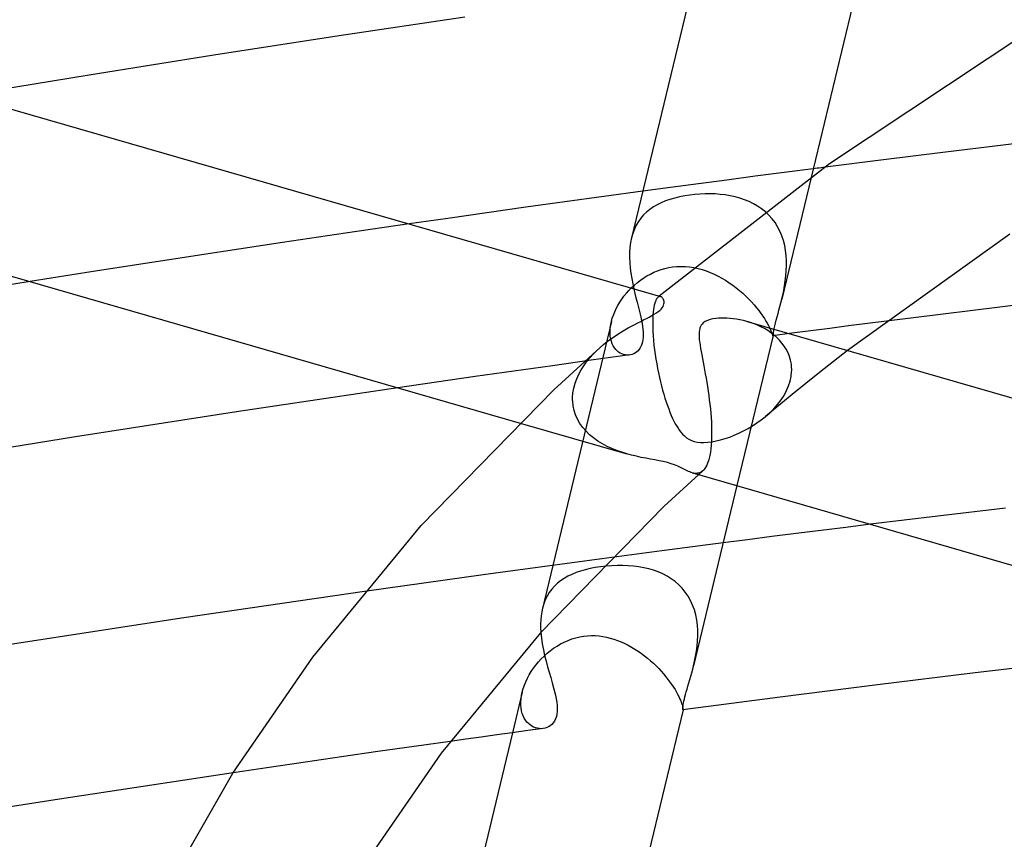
# Model space of a CAD drawing. Header units: millimetres. Extents: x -470 to 470, y -236 to 403.
# Tile 53 of 107: x -110 to -85, y 282 to 303. Entities that reach past the tile are written whole.
import ezdxf

# ---------------------------------------------------------------- set-up
doc = ezdxf.new("R2010")
doc.units = ezdxf.units.MM
doc.layers.add('HIDDEN', color=7, linetype='Continuous')
doc.layers.add('THICK', color=7, linetype='Continuous')

msp = doc.modelspace()

# ---------------------------------------------------------------- linework, layer by layer
at = {"layer": 'HIDDEN'}
for p, q in [((-83.995, 299.839), (-85.513, 299.657)), ((-85.513, 299.657), (-87.013, 299.474)), ((-87.013, 299.474), (-88.493, 299.29)), ((-90.249, 299.068), (-90.972, 298.975)), ((-88.493, 299.29), (-89.952, 299.106)), ((-91.69, 298.882), (-92.4, 298.788)), ((-90.972, 298.975), (-91.69, 298.882)), ((-90.301, 298.853), (-91.031, 295.819)), ((-93.802, 298.602), (-94.498, 298.508)), ((-93.104, 298.695), (-93.802, 298.602)), ((-92.4, 298.788), (-93.104, 298.695)), ((-93.701, 298.339), (-93.818, 298.304)), ((-93.579, 298.369), (-93.701, 298.339)), ((-93.452, 298.394), (-93.579, 298.369)), ((-93.321, 298.414), (-93.452, 298.394)), ((-93.197, 298.428), (-93.321, 298.414)), ((-93.071, 298.438), (-93.197, 298.428)), ((-92.944, 298.443), (-93.071, 298.438)), ((-92.817, 298.444), (-92.944, 298.443)), ((-92.69, 298.44), (-92.817, 298.444)), ((-92.563, 298.43), (-92.69, 298.44)), ((-92.438, 298.416), (-92.563, 298.43)), ((-92.314, 298.395), (-92.438, 298.416)), ((-92.192, 298.368), (-92.314, 298.395)), ((-92.073, 298.336), (-92.192, 298.368)), ((-91.957, 298.297), (-92.073, 298.336)), ((-94.231, 298.116), (-94.319, 298.055)), ((-94.136, 298.171), (-94.231, 298.116)), ((-94.036, 298.221), (-94.136, 298.171)), ((-93.93, 298.265), (-94.036, 298.221)), ((-93.818, 298.304), (-93.93, 298.265)), ((-91.845, 298.251), (-91.957, 298.297)), ((-91.736, 298.198), (-91.845, 298.251)), ((-91.632, 298.137), (-91.736, 298.198)), ((-91.533, 298.07), (-91.632, 298.137)), ((-94.544, 297.837), (-94.606, 297.751)), ((-94.476, 297.916), (-94.544, 297.837)), ((-94.401, 297.989), (-94.476, 297.916)), ((-94.319, 298.055), (-94.401, 297.989)), ((-91.44, 297.994), (-91.533, 298.07)), ((-91.352, 297.911), (-91.44, 297.994)), ((-91.272, 297.821), (-91.352, 297.911)), ((-100.325, 297.692), (-101.906, 297.462)), ((-94.66, 297.659), (-94.707, 297.56)), ((-94.606, 297.751), (-94.66, 297.659)), ((-91.199, 297.725), (-91.272, 297.821)), ((-91.134, 297.621), (-91.199, 297.725)), ((-91.077, 297.511), (-91.134, 297.621)), ((-101.906, 297.462), (-103.484, 297.228)), ((-94.746, 297.456), (-94.778, 297.345)), ((-94.707, 297.56), (-94.746, 297.456)), ((-91.029, 297.396), (-91.077, 297.511)), ((-90.99, 297.277), (-91.029, 297.396)), ((-103.484, 297.228), (-105.061, 296.991)), ((-90.958, 297.155), (-90.99, 297.277)), ((-90.936, 297.03), (-90.958, 297.155)), ((-105.061, 296.991), (-106.635, 296.75)), ((-90.92, 296.903), (-90.936, 297.03)), ((-90.913, 296.776), (-90.92, 296.903)), ((-106.635, 296.75), (-108.206, 296.505)), ((-93.944, 296.584), (-93.849, 296.606)), ((-93.849, 296.606), (-93.753, 296.622)), ((-93.753, 296.622), (-93.647, 296.632)), ((-93.647, 296.632), (-93.54, 296.636)), ((-93.54, 296.636), (-93.434, 296.633)), ((-93.434, 296.633), (-93.329, 296.623)), ((-93.329, 296.623), (-93.223, 296.608)), ((-93.223, 296.608), (-93.119, 296.586)), ((-90.917, 296.522), (-90.912, 296.649)), ((-90.912, 296.649), (-90.913, 296.776)), ((-108.206, 296.505), (-109.775, 296.257)), ((-94.474, 296.347), (-94.392, 296.398)), ((-94.392, 296.398), (-94.307, 296.445)), ((-94.307, 296.445), (-94.219, 296.487)), ((-94.219, 296.487), (-94.13, 296.525)), ((-94.13, 296.525), (-94.038, 296.557)), ((-94.038, 296.557), (-93.944, 296.584)), ((-93.119, 296.586), (-93.016, 296.558)), ((-93.016, 296.558), (-92.915, 296.525)), ((-92.915, 296.525), (-92.814, 296.486)), ((-92.814, 296.486), (-92.716, 296.443)), ((-92.716, 296.443), (-92.619, 296.395)), ((-92.619, 296.395), (-92.524, 296.344)), ((-90.942, 296.274), (-90.927, 296.397)), ((-90.927, 296.397), (-90.917, 296.522)), ((-94.775, 296.105), (-94.705, 296.17)), ((-94.705, 296.17), (-94.631, 296.233)), ((-94.631, 296.233), (-94.554, 296.292)), ((-94.554, 296.292), (-94.474, 296.347)), ((-92.524, 296.344), (-92.431, 296.288)), ((-92.431, 296.288), (-92.34, 296.229)), ((-92.34, 296.229), (-92.252, 296.166)), ((-92.252, 296.166), (-92.167, 296.102)), ((-90.983, 296.035), (-90.961, 296.153)), ((-90.961, 296.153), (-90.942, 296.274)), ((-95.02, 295.816), (-94.965, 295.891)), ((-94.965, 295.891), (-94.905, 295.965)), ((-94.905, 295.965), (-94.842, 296.036)), ((-94.842, 296.036), (-94.775, 296.105)), ((-94.719, 296.074), (-94.693, 295.963)), ((-94.693, 295.963), (-94.666, 295.854)), ((-94.113, 295.868), (-94.119, 295.863)), ((-94.107, 295.872), (-94.118, 295.863)), ((-94.108, 295.873), (-94.113, 295.868)), ((-94.102, 295.877), (-94.108, 295.873)), ((-94.095, 295.878), (-94.107, 295.872)), ((-94.097, 295.882), (-94.102, 295.877)), ((-94.091, 295.886), (-94.097, 295.882)), ((-94.083, 295.882), (-94.095, 295.878)), ((-94.086, 295.891), (-94.091, 295.886)), ((-94.072, 295.883), (-94.083, 295.882)), ((-94.06, 295.883), (-94.072, 295.883)), ((-94.049, 295.88), (-94.06, 295.883)), ((-92.167, 296.102), (-92.084, 296.034)), ((-92.084, 296.034), (-92.005, 295.965)), ((-92.005, 295.965), (-91.928, 295.894)), ((-91.928, 295.894), (-91.855, 295.821)), ((-91.022, 295.855), (-91.018, 295.871)), ((-91.018, 295.871), (-91.014, 295.888)), ((-91.014, 295.888), (-91.011, 295.904)), ((-91.011, 295.904), (-91.007, 295.921)), ((-91.007, 295.921), (-90.983, 296.035)), ((-95.16, 295.582), (-95.118, 295.661)), ((-95.118, 295.661), (-95.071, 295.739)), ((-95.071, 295.739), (-95.02, 295.816)), ((-94.666, 295.854), (-94.639, 295.747)), ((-94.639, 295.747), (-94.613, 295.644)), ((-94.613, 295.644), (-94.588, 295.542)), ((-94.209, 295.671), (-94.22, 295.618)), ((-94.197, 295.718), (-94.209, 295.671)), ((-94.183, 295.758), (-94.197, 295.718)), ((-94.168, 295.793), (-94.183, 295.758)), ((-94.152, 295.823), (-94.168, 295.793)), ((-94.136, 295.846), (-94.152, 295.823)), ((-94.118, 295.863), (-94.136, 295.846)), ((-91.855, 295.821), (-91.786, 295.749)), ((-91.786, 295.749), (-91.721, 295.676)), ((-91.721, 295.676), (-91.661, 295.604)), ((-91.101, 295.547), (-91.077, 295.635)), ((-91.077, 295.635), (-91.054, 295.725)), ((-91.054, 295.725), (-91.03, 295.819)), ((-91.03, 295.822), (-91.026, 295.838)), ((-91.026, 295.838), (-91.022, 295.855)), ((-95.256, 295.343), (-95.229, 295.422)), ((-95.229, 295.422), (-95.197, 295.502)), ((-95.197, 295.502), (-95.16, 295.582)), ((-94.588, 295.542), (-94.564, 295.444)), ((-94.564, 295.444), (-94.546, 295.365)), ((-94.243, 295.426), (-94.248, 295.351)), ((-94.238, 295.495), (-94.243, 295.426)), ((-94.23, 295.559), (-94.238, 295.495)), ((-94.22, 295.618), (-94.23, 295.559)), ((-91.661, 295.604), (-91.605, 295.534)), ((-91.605, 295.534), (-91.553, 295.464)), ((-91.553, 295.464), (-91.506, 295.397)), ((-91.506, 295.397), (-91.464, 295.333)), ((-91.147, 295.376), (-91.124, 295.46)), ((-91.124, 295.46), (-91.101, 295.547)), ((-95.28, 295.258), (-96.999, 288.11)), ((-95.306, 295.106), (-95.295, 295.183)), ((-95.295, 295.183), (-95.278, 295.263)), ((-95.278, 295.263), (-95.256, 295.343)), ((-94.546, 295.365), (-94.529, 295.288)), ((-94.529, 295.288), (-94.515, 295.212)), ((-94.515, 295.212), (-94.503, 295.138)), ((-94.503, 295.138), (-94.494, 295.067)), ((-94.248, 295.351), (-94.25, 295.271)), ((-94.25, 295.271), (-94.25, 295.186)), ((-94.25, 295.186), (-94.248, 295.096)), ((-91.811, 295.233), (-91.898, 295.26)), ((-91.723, 295.202), (-91.811, 295.233)), ((-91.635, 295.166), (-91.723, 295.202)), ((-91.549, 295.127), (-91.635, 295.166)), ((-91.464, 295.333), (-91.426, 295.273)), ((-91.426, 295.273), (-91.393, 295.216)), ((-91.393, 295.216), (-91.365, 295.163)), ((-91.365, 295.163), (-91.34, 295.114)), ((-91.218, 295.089), (-91.205, 295.149)), ((-91.205, 295.149), (-91.188, 295.219)), ((-91.188, 295.219), (-91.168, 295.295)), ((-91.168, 295.295), (-91.147, 295.376)), ((-89.364, 295.15), (-89.836, 295.09)), ((-88.891, 295.211), (-89.364, 295.15)), ((-88.419, 295.271), (-88.891, 295.211)), ((-95.312, 295.03), (-95.306, 295.106)), ((-95.311, 294.958), (-95.312, 295.03)), ((-95.306, 294.889), (-95.311, 294.958)), ((-95.295, 294.823), (-95.306, 294.889)), ((-94.494, 295.067), (-94.488, 294.997)), ((-94.488, 294.997), (-94.486, 294.931)), ((-94.486, 294.931), (-94.487, 294.867)), ((-94.248, 295.096), (-94.248, 295.082)), ((-94.248, 295.082), (-94.247, 295.068)), ((-94.247, 295.068), (-94.247, 295.053)), ((-94.247, 295.053), (-94.246, 295.039)), ((-94.246, 295.039), (-94.246, 295.025)), ((-94.246, 295.025), (-94.245, 295.01)), ((-94.245, 295.01), (-94.238, 294.9)), ((-94.238, 294.9), (-94.229, 294.787)), ((-91.249, 294.912), (-92.149, 291.169)), ((-91.464, 295.083), (-91.549, 295.127)), ((-91.382, 295.035), (-91.464, 295.083)), ((-91.303, 294.982), (-91.382, 295.035)), ((-91.34, 295.114), (-91.32, 295.07)), ((-91.32, 295.07), (-91.302, 295.032)), ((-91.228, 294.925), (-91.303, 294.982)), ((-91.302, 295.032), (-91.289, 294.998)), ((-91.289, 294.998), (-91.278, 294.969)), ((-91.278, 294.969), (-91.269, 294.946)), ((-91.269, 294.946), (-91.263, 294.928)), ((-91.263, 294.928), (-91.258, 294.915)), ((-91.258, 294.915), (-91.254, 294.907)), ((-91.254, 294.907), (-91.252, 294.905)), ((-90.78, 294.967), (-91.252, 294.905)), ((-91.252, 294.905), (-91.251, 294.906)), ((-91.251, 294.906), (-91.25, 294.907)), ((-91.251, 294.906), (-91.251, 294.906)), ((-91.25, 294.908), (-91.249, 294.91)), ((-91.25, 294.907), (-91.25, 294.908)), ((-91.249, 294.911), (-91.247, 294.923)), ((-91.249, 294.91), (-91.249, 294.911)), ((-91.247, 294.923), (-91.244, 294.941)), ((-91.244, 294.941), (-91.24, 294.966)), ((-91.24, 294.966), (-91.235, 294.998)), ((-91.235, 294.998), (-91.228, 295.039)), ((-91.228, 295.039), (-91.218, 295.089)), ((-91.156, 294.863), (-91.228, 294.925)), ((-90.308, 295.029), (-90.78, 294.967)), ((-89.836, 295.09), (-90.308, 295.029)), ((-95.278, 294.762), (-95.295, 294.823)), ((-95.258, 294.705), (-95.278, 294.762)), ((-95.233, 294.654), (-95.258, 294.705)), ((-95.204, 294.607), (-95.233, 294.654)), ((-94.536, 294.652), (-94.558, 294.608)), ((-94.517, 294.699), (-94.536, 294.652)), ((-94.503, 294.751), (-94.517, 294.699)), ((-94.493, 294.807), (-94.503, 294.751)), ((-94.487, 294.867), (-94.493, 294.807)), ((-94.229, 294.787), (-94.217, 294.672)), ((-94.217, 294.672), (-94.204, 294.555)), ((-91.088, 294.797), (-91.156, 294.863)), ((-91.025, 294.725), (-91.088, 294.797)), ((-90.968, 294.649), (-91.025, 294.725)), ((-90.917, 294.568), (-90.968, 294.649)), ((-95.819, 294.352), (-95.737, 294.443)), ((-94.822, 294.427), (-95.787, 294.294)), ((-95.737, 294.443), (-95.651, 294.53)), ((-95.651, 294.53), (-95.562, 294.613)), ((-95.172, 294.566), (-95.204, 294.607)), ((-95.136, 294.529), (-95.172, 294.566)), ((-95.098, 294.498), (-95.136, 294.529)), ((-95.058, 294.473), (-95.098, 294.498)), ((-95.016, 294.453), (-95.058, 294.473)), ((-94.974, 294.438), (-95.016, 294.453)), ((-94.93, 294.428), (-94.974, 294.438)), ((-94.886, 294.424), (-94.93, 294.428)), ((-94.843, 294.425), (-94.886, 294.424)), ((-94.8, 294.431), (-94.843, 294.425)), ((-94.759, 294.442), (-94.8, 294.431)), ((-94.719, 294.457), (-94.759, 294.442)), ((-94.682, 294.478), (-94.719, 294.457)), ((-94.646, 294.503), (-94.682, 294.478)), ((-94.613, 294.534), (-94.646, 294.503)), ((-94.584, 294.569), (-94.613, 294.534)), ((-94.558, 294.608), (-94.584, 294.569)), ((-94.204, 294.555), (-94.188, 294.438)), ((-94.188, 294.438), (-94.17, 294.321)), ((-90.873, 294.482), (-90.917, 294.568)), ((-90.837, 294.391), (-90.873, 294.482)), ((-89.39, 294.536), (-89.74, 294.264)), ((-96.751, 294.16), (-97.716, 294.025)), ((-95.787, 294.294), (-96.751, 294.16)), ((-96.034, 294.053), (-95.968, 294.156)), ((-95.968, 294.156), (-95.896, 294.256)), ((-95.896, 294.256), (-95.819, 294.352)), ((-94.17, 294.321), (-94.15, 294.206)), ((-94.15, 294.206), (-94.129, 294.092)), ((-90.81, 294.296), (-90.837, 294.391)), ((-90.792, 294.198), (-90.81, 294.296)), ((-90.784, 294.096), (-90.792, 294.198)), ((-89.74, 294.264), (-90.086, 293.992)), ((-97.716, 294.025), (-98.679, 293.888)), ((-96.143, 293.835), (-96.092, 293.946)), ((-96.092, 293.946), (-96.034, 294.053)), ((-94.129, 294.092), (-94.106, 293.979)), ((-94.106, 293.979), (-94.082, 293.868)), ((-90.797, 293.893), (-90.785, 294.011)), ((-90.785, 294.011), (-90.784, 294.025)), ((-90.783, 294.082), (-90.784, 294.096)), ((-90.784, 294.025), (-90.783, 294.04)), ((-90.783, 294.068), (-90.783, 294.082)), ((-90.783, 294.054), (-90.783, 294.068)), ((-90.783, 294.04), (-90.783, 294.054)), ((-90.086, 293.992), (-90.429, 293.718)), ((-99.643, 293.75), (-100.606, 293.61)), ((-98.679, 293.888), (-99.643, 293.75)), ((-96.216, 293.603), (-96.184, 293.72)), ((-96.184, 293.72), (-96.143, 293.835)), ((-94.082, 293.868), (-94.057, 293.76)), ((-94.057, 293.76), (-94.03, 293.654)), ((-90.861, 293.656), (-90.822, 293.775)), ((-90.822, 293.775), (-90.797, 293.893)), ((-90.429, 293.718), (-90.768, 293.444)), ((-96.246, 293.366), (-96.237, 293.485)), ((-96.237, 293.485), (-96.216, 293.603)), ((-94.03, 293.654), (-94.003, 293.55)), ((-94.003, 293.55), (-93.974, 293.45)), ((-93.974, 293.45), (-93.944, 293.352)), ((-90.768, 293.444), (-91.104, 293.169)), ((-91.049, 293.306), (-90.975, 293.42)), ((-90.975, 293.42), (-90.912, 293.537)), ((-90.912, 293.537), (-90.861, 293.656)), ((-96.246, 293.352), (-96.246, 293.366)), ((-96.246, 293.337), (-96.246, 293.352)), ((-96.246, 293.322), (-96.246, 293.337)), ((-96.246, 293.307), (-96.246, 293.322)), ((-96.246, 293.293), (-96.246, 293.307)), ((-96.245, 293.278), (-96.246, 293.293)), ((-96.233, 293.16), (-96.245, 293.278)), ((-93.944, 293.352), (-93.914, 293.257)), ((-93.914, 293.257), (-93.882, 293.166)), ((-91.104, 293.169), (-91.436, 292.892)), ((-91.228, 293.088), (-91.134, 293.195)), ((-91.134, 293.195), (-91.049, 293.306)), ((-96.209, 293.045), (-96.233, 293.16)), ((-96.172, 292.933), (-96.209, 293.045)), ((-96.124, 292.825), (-96.172, 292.933)), ((-93.882, 293.166), (-93.851, 293.08)), ((-93.851, 293.08), (-93.819, 292.997)), ((-93.819, 292.997), (-93.786, 292.92)), ((-91.442, 292.888), (-91.331, 292.985)), ((-91.331, 292.985), (-91.228, 293.088)), ((-97.558, 292.73), (-94.897, 291.962)), ((-96.064, 292.72), (-96.124, 292.825)), ((-95.993, 292.621), (-96.064, 292.72)), ((-93.786, 292.92), (-93.753, 292.846)), ((-93.753, 292.846), (-93.72, 292.777)), ((-93.72, 292.777), (-93.686, 292.713)), ((-93.686, 292.713), (-93.651, 292.653)), ((-91.759, 292.66), (-91.65, 292.731)), ((-91.65, 292.731), (-91.544, 292.807)), ((-91.544, 292.807), (-91.442, 292.888)), ((-95.912, 292.527), (-95.993, 292.621)), ((-95.822, 292.439), (-95.912, 292.527)), ((-95.723, 292.357), (-95.822, 292.439)), ((-93.651, 292.653), (-93.616, 292.598)), ((-93.616, 292.598), (-93.581, 292.547)), ((-93.581, 292.547), (-93.544, 292.5)), ((-93.544, 292.5), (-93.503, 292.453)), ((-93.503, 292.453), (-93.457, 292.408)), ((-92.214, 292.426), (-92.099, 292.477)), ((-92.099, 292.477), (-91.984, 292.532)), ((-91.984, 292.532), (-91.871, 292.593)), ((-91.871, 292.593), (-91.759, 292.66)), ((-95.616, 292.281), (-95.723, 292.357)), ((-95.504, 292.211), (-95.616, 292.281)), ((-95.387, 292.149), (-95.504, 292.211)), ((-93.457, 292.408), (-93.404, 292.365)), ((-93.404, 292.365), (-93.346, 292.328)), ((-93.346, 292.328), (-93.282, 292.296)), ((-93.282, 292.296), (-93.213, 292.273)), ((-93.213, 292.273), (-93.14, 292.256)), ((-93.14, 292.256), (-93.06, 292.247)), ((-93.06, 292.247), (-92.972, 292.245)), ((-92.972, 292.245), (-92.875, 292.25)), ((-92.875, 292.25), (-92.773, 292.263)), ((-92.773, 292.263), (-92.667, 292.283)), ((-92.667, 292.283), (-92.557, 292.309)), ((-92.557, 292.309), (-92.444, 292.342)), ((-92.444, 292.342), (-92.329, 292.381)), ((-92.329, 292.381), (-92.214, 292.426)), ((-95.266, 292.093), (-95.387, 292.149)), ((-95.143, 292.044), (-95.266, 292.093)), ((-95.019, 292), (-95.143, 292.044)), ((-94.895, 291.962), (-95.019, 292)), ((-94.775, 291.929), (-94.895, 291.962)), ((-94.657, 291.901), (-94.775, 291.929)), ((-94.539, 291.875), (-94.657, 291.901)), ((-94.421, 291.852), (-94.539, 291.875)), ((-94.306, 291.831), (-94.421, 291.852)), ((-94.194, 291.811), (-94.306, 291.831)), ((-94.087, 291.79), (-94.194, 291.811)), ((-93.985, 291.769), (-94.087, 291.79)), ((-93.884, 291.745), (-93.985, 291.769)), ((-93.789, 291.717), (-93.884, 291.745)), ((-93.703, 291.686), (-93.789, 291.717)), ((-93.625, 291.655), (-93.703, 291.686)), ((-93.559, 291.624), (-93.625, 291.655)), ((-93.502, 291.597), (-93.559, 291.624)), ((-93.457, 291.573), (-93.502, 291.597)), ((-93.421, 291.555), (-93.457, 291.573)), ((-93.39, 291.54), (-93.421, 291.555)), ((-93.358, 291.526), (-93.39, 291.54)), ((-93.327, 291.512), (-93.358, 291.526)), ((-93.295, 291.501), (-93.327, 291.512)), ((-93.265, 291.491), (-93.295, 291.501)), ((-93.23, 291.482), (-93.265, 291.491)), ((-93.264, 291.491), (-93.104, 291.444)), ((-93.196, 291.476), (-93.23, 291.482)), ((-93.162, 291.475), (-93.196, 291.476)), ((-93.128, 291.477), (-93.162, 291.475)), ((-93.095, 291.484), (-93.128, 291.477)), ((-93.063, 291.496), (-93.095, 291.484)), ((-93.032, 291.513), (-93.063, 291.496)), ((-93.002, 291.536), (-93.032, 291.513)), ((-85.449, 290.61), (-87.142, 290.409)), ((-87.142, 290.409), (-88.814, 290.206)), ((-92.492, 289.745), (-94.021, 289.546)), ((-94.021, 289.546), (-95.521, 289.348)), ((-95.521, 289.348), (-97.001, 289.149)), ((-97.001, 289.149), (-98.48, 288.946)), ((-96.159, 289.001), (-96.264, 288.958)), ((-96.047, 289.039), (-96.159, 289.001)), ((-95.93, 289.072), (-96.047, 289.039)), ((-95.808, 289.101), (-95.93, 289.072)), ((-95.682, 289.125), (-95.808, 289.101)), ((-95.551, 289.145), (-95.682, 289.125)), ((-95.412, 289.161), (-95.551, 289.145)), ((-95.271, 289.172), (-95.412, 289.161)), ((-95.131, 289.177), (-95.271, 289.172)), ((-94.993, 289.177), (-95.131, 289.177)), ((-94.857, 289.172), (-94.993, 289.177)), ((-94.725, 289.161), (-94.857, 289.172)), ((-94.597, 289.145), (-94.725, 289.161)), ((-94.472, 289.122), (-94.597, 289.145)), ((-94.349, 289.094), (-94.472, 289.122)), ((-94.23, 289.059), (-94.349, 289.094)), ((-94.113, 289.018), (-94.23, 289.059)), ((-94, 288.969), (-94.113, 289.018)), ((-98.48, 288.946), (-99.958, 288.74)), ((-96.545, 288.8), (-96.626, 288.736)), ((-96.457, 288.858), (-96.545, 288.8)), ((-96.364, 288.911), (-96.457, 288.858)), ((-96.264, 288.958), (-96.364, 288.911)), ((-93.892, 288.912), (-94, 288.969)), ((-93.788, 288.848), (-93.892, 288.912)), ((-93.691, 288.777), (-93.788, 288.848)), ((-93.599, 288.698), (-93.691, 288.777)), ((-99.958, 288.74), (-101.435, 288.531)), ((-96.829, 288.507), (-96.883, 288.418)), ((-96.768, 288.59), (-96.829, 288.507)), ((-96.7, 288.666), (-96.768, 288.59)), ((-96.626, 288.736), (-96.7, 288.666)), ((-93.514, 288.61), (-93.599, 288.698)), ((-93.436, 288.515), (-93.514, 288.61)), ((-93.367, 288.413), (-93.436, 288.515)), ((-96.929, 288.322), (-96.968, 288.22)), ((-96.883, 288.418), (-96.929, 288.322)), ((-93.306, 288.304), (-93.367, 288.413)), ((-93.254, 288.19), (-93.306, 288.304)), ((-97.018, 288.02), (-97.032, 287.924)), ((-96.999, 288.112), (-97.018, 288.02)), ((-96.968, 288.22), (-96.999, 288.112)), ((-93.211, 288.071), (-93.254, 288.19)), ((-93.177, 287.946), (-93.211, 288.071)), ((-97.041, 287.826), (-97.045, 287.725)), ((-97.032, 287.924), (-97.041, 287.826)), ((-93.151, 287.819), (-93.177, 287.946)), ((-93.135, 287.69), (-93.151, 287.819)), ((-97.045, 287.725), (-97.044, 287.621)), ((-97.044, 287.621), (-97.038, 287.516)), ((-93.126, 287.561), (-93.135, 287.69)), ((-93.125, 287.43), (-93.126, 287.561)), ((-96.455, 287.271), (-96.361, 287.312)), ((-96.361, 287.312), (-96.265, 287.348)), ((-96.265, 287.348), (-96.167, 287.378)), ((-96.167, 287.378), (-96.067, 287.401)), ((-96.067, 287.401), (-95.967, 287.418)), ((-95.967, 287.418), (-95.872, 287.427)), ((-95.872, 287.427), (-95.776, 287.432)), ((-95.776, 287.432), (-95.681, 287.43)), ((-95.681, 287.43), (-95.587, 287.423)), ((-95.587, 287.423), (-95.493, 287.41)), ((-95.493, 287.41), (-95.399, 287.393)), ((-95.399, 287.393), (-95.307, 287.37)), ((-95.307, 287.37), (-95.215, 287.343)), ((-95.215, 287.343), (-95.125, 287.311)), ((-95.125, 287.311), (-95.035, 287.276)), ((-95.035, 287.276), (-94.948, 287.236)), ((-93.141, 287.17), (-93.13, 287.299)), ((-93.13, 287.299), (-93.125, 287.43)), ((-96.883, 286.99), (-96.804, 287.055)), ((-96.804, 287.055), (-96.721, 287.116)), ((-96.721, 287.116), (-96.635, 287.172)), ((-96.635, 287.172), (-96.547, 287.224)), ((-96.547, 287.224), (-96.455, 287.271)), ((-94.948, 287.236), (-94.861, 287.193)), ((-94.861, 287.193), (-94.776, 287.146)), ((-94.776, 287.146), (-94.693, 287.096)), ((-94.693, 287.096), (-94.612, 287.043)), ((-94.612, 287.043), (-94.532, 286.987)), ((-93.179, 286.918), (-93.158, 287.043)), ((-93.158, 287.043), (-93.141, 287.17)), ((-97.098, 286.775), (-97.03, 286.85)), ((-97.03, 286.85), (-96.958, 286.922)), ((-96.958, 286.922), (-96.883, 286.99)), ((-94.532, 286.987), (-94.454, 286.929)), ((-94.454, 286.929), (-94.378, 286.869)), ((-94.378, 286.869), (-94.305, 286.806)), ((-94.305, 286.806), (-94.233, 286.742)), ((-93.23, 286.676), (-93.203, 286.795)), ((-93.203, 286.795), (-93.179, 286.918)), ((-97.277, 286.536), (-97.221, 286.618)), ((-97.221, 286.618), (-97.162, 286.698)), ((-97.162, 286.698), (-97.098, 286.775)), ((-94.233, 286.742), (-94.165, 286.676)), ((-94.165, 286.676), (-94.099, 286.609)), ((-94.099, 286.609), (-94.037, 286.542)), ((-94.037, 286.542), (-93.977, 286.475)), ((-97.413, 286.281), (-97.373, 286.367)), ((-97.373, 286.367), (-97.327, 286.452)), ((-97.327, 286.452), (-97.277, 286.536)), ((-93.977, 286.475), (-93.921, 286.407)), ((-93.921, 286.407), (-93.868, 286.34)), ((-93.868, 286.34), (-93.818, 286.273)), ((-97.501, 286.025), (-97.477, 286.11)), ((-97.477, 286.11), (-97.448, 286.195)), ((-97.448, 286.195), (-97.413, 286.281)), ((-93.818, 286.273), (-93.772, 286.208)), ((-93.772, 286.208), (-93.73, 286.145)), ((-93.73, 286.145), (-93.693, 286.084)), ((-93.693, 286.084), (-93.658, 286.025)), ((-97.502, 286.02), (-97.745, 285.01)), ((-97.536, 285.777), (-97.53, 285.858)), ((-97.53, 285.858), (-97.519, 285.941)), ((-97.519, 285.941), (-97.501, 286.025)), ((-93.658, 286.025), (-93.628, 285.969)), ((-93.628, 285.969), (-93.601, 285.916)), ((-93.601, 285.916), (-93.578, 285.866)), ((-93.578, 285.866), (-93.558, 285.82)), ((-93.558, 285.82), (-93.541, 285.778)), ((-97.536, 285.7), (-97.536, 285.777)), ((-97.53, 285.627), (-97.536, 285.7)), ((-97.518, 285.557), (-97.53, 285.627)), ((-97.501, 285.491), (-97.518, 285.557)), ((-93.541, 285.778), (-93.528, 285.74)), ((-93.528, 285.74), (-93.517, 285.705)), ((-93.517, 285.705), (-93.508, 285.675)), ((-93.508, 285.675), (-93.502, 285.649)), ((-93.502, 285.649), (-93.498, 285.627)), ((-93.498, 285.627), (-93.495, 285.609)), ((-93.495, 285.609), (-93.493, 285.596)), ((-93.493, 285.582), (-93.494, 285.582)), ((-93.494, 285.582), (-93.494, 285.582)), ((-93.493, 285.596), (-93.493, 285.587)), ((-93.493, 285.587), (-93.493, 285.582)), ((-93.493, 285.582), (-93.493, 285.582)), ((-93.493, 285.582), (-93.493, 285.582)), ((-93.493, 285.582), (-93.493, 285.582)), ((-93.493, 285.582), (-93.493, 285.582)), ((-97.479, 285.43), (-97.501, 285.491)), ((-97.452, 285.373), (-97.479, 285.43)), ((-97.421, 285.322), (-97.452, 285.373)), ((-97.386, 285.277), (-97.421, 285.322)), ((-97.348, 285.237), (-97.386, 285.277)), ((-97.307, 285.203), (-97.348, 285.237)), ((-97.264, 285.174), (-97.307, 285.203)), ((-97.219, 285.15), (-97.264, 285.174)), ((-97.172, 285.132), (-97.219, 285.15)), ((-97.125, 285.12), (-97.172, 285.132)), ((-97.077, 285.112), (-97.125, 285.12)), ((-97.03, 285.111), (-97.077, 285.112)), ((-96.982, 285.114), (-97.03, 285.111)), ((-100.201, 284.667), (-101.104, 284.538)), ((-99.298, 284.794), (-100.201, 284.667)), ((-102.006, 284.409), (-102.908, 284.278)), ((-101.104, 284.538), (-102.006, 284.409)), ((-103.81, 284.146), (-104.711, 284.013)), ((-102.908, 284.278), (-103.81, 284.146))]:
    msp.add_line(p, q, dxfattribs=at)
at = {"layer": 'THICK'}
for p, q in [((-88.997, 304.273), (-90.301, 298.853)), ((-93.259, 303.658), (-94.778, 297.344)), ((-98.938, 302.849), (-102.069, 302.381)), ((-102.069, 302.381), (-105.192, 301.898)), ((-84.881, 302.483), (-89.838, 299.188)), ((-115.275, 302.008), (-94.051, 295.881)), ((-105.192, 301.898), (-108.304, 301.401)), ((-108.304, 301.401), (-111.404, 300.891)), ((-89.838, 299.188), (-94.086, 295.891)), ((-90.2, 299.074), (-90.249, 299.068)), ((-90.15, 299.081), (-90.2, 299.074)), ((-90.1, 299.087), (-90.15, 299.081)), ((-90.051, 299.093), (-90.1, 299.087)), ((-90.001, 299.1), (-90.051, 299.093)), ((-89.952, 299.106), (-90.001, 299.1)), ((-95.47, 298.376), (-96.442, 298.242)), ((-94.498, 298.508), (-95.47, 298.376)), ((-116.489, 298.195), (-97.558, 292.73)), ((-97.414, 298.107), (-98.385, 297.97)), ((-96.442, 298.242), (-97.414, 298.107)), ((-99.355, 297.832), (-100.325, 297.692)), ((-98.385, 297.97), (-99.355, 297.832)), ((-94.778, 297.345), (-94.801, 297.229)), ((-85.342, 297.435), (-89.39, 294.536)), ((-94.817, 297.108), (-94.825, 296.984)), ((-94.801, 297.229), (-94.817, 297.108)), ((-94.825, 296.984), (-94.826, 296.857)), ((-94.826, 296.857), (-94.821, 296.726)), ((-94.821, 296.726), (-94.809, 296.594)), ((-94.809, 296.594), (-94.792, 296.463)), ((-94.792, 296.463), (-94.771, 296.332)), ((-109.775, 296.257), (-111.542, 295.973)), ((-94.771, 296.332), (-94.746, 296.202)), ((-94.746, 296.202), (-94.719, 296.074)), ((-94.032, 295.873), (-94.049, 295.88)), ((-94.017, 295.861), (-94.032, 295.873)), ((-82.892, 295.949), (-88.419, 295.271)), ((-94.003, 295.846), (-94.017, 295.861)), ((-94.012, 295.601), (-93.991, 295.633)), ((-93.99, 295.828), (-94.003, 295.846)), ((-93.991, 295.633), (-93.977, 295.666)), ((-93.98, 295.807), (-93.99, 295.828)), ((-93.972, 295.783), (-93.98, 295.807)), ((-93.977, 295.666), (-93.968, 295.699)), ((-93.967, 295.758), (-93.972, 295.783)), ((-93.968, 295.699), (-93.965, 295.729)), ((-93.965, 295.729), (-93.967, 295.758)), ((-94.336, 295.373), (-94.27, 295.408)), ((-94.27, 295.408), (-94.209, 295.443)), ((-94.209, 295.443), (-94.155, 295.476)), ((-94.155, 295.476), (-94.11, 295.507)), ((-94.11, 295.507), (-94.072, 295.537)), ((-94.072, 295.537), (-94.038, 295.569)), ((-94.038, 295.569), (-94.012, 295.601)), ((-94.857, 295.104), (-94.776, 295.148)), ((-94.776, 295.148), (-94.697, 295.19)), ((-94.697, 295.19), (-94.622, 295.229)), ((-94.622, 295.229), (-94.549, 295.265)), ((-94.549, 295.265), (-94.477, 295.302)), ((-94.477, 295.302), (-94.405, 295.338)), ((-94.405, 295.338), (-94.336, 295.373)), ((-93.06, 295.133), (-93.075, 295.092)), ((-93.04, 295.167), (-93.06, 295.133)), ((-93.017, 295.198), (-93.04, 295.167)), ((-92.99, 295.225), (-93.017, 295.198)), ((-92.943, 295.259), (-92.99, 295.225)), ((-92.885, 295.288), (-92.943, 295.259)), ((-92.82, 295.31), (-92.885, 295.288)), ((-92.75, 295.326), (-92.82, 295.31)), ((-92.678, 295.337), (-92.75, 295.326)), ((-92.608, 295.344), (-92.678, 295.337)), ((-92.54, 295.347), (-92.608, 295.344)), ((-92.471, 295.347), (-92.54, 295.347)), ((-92.397, 295.344), (-92.471, 295.347)), ((-92.32, 295.339), (-92.397, 295.344)), ((-92.24, 295.33), (-92.32, 295.339)), ((-92.157, 295.318), (-92.24, 295.33)), ((-92.073, 295.302), (-92.157, 295.318)), ((-91.986, 295.283), (-92.073, 295.302)), ((-91.898, 295.26), (-91.986, 295.283)), ((-91.892, 295.258), (-70.666, 289.13)), ((-95.295, 294.827), (-95.205, 294.89)), ((-95.205, 294.89), (-95.116, 294.949)), ((-95.116, 294.949), (-95.028, 295.004)), ((-95.028, 295.004), (-94.942, 295.056)), ((-94.942, 295.056), (-94.857, 295.104)), ((-93.092, 294.992), (-93.094, 294.935)), ((-93.094, 294.935), (-93.092, 294.873)), ((-93.086, 295.046), (-93.092, 294.992)), ((-93.075, 295.092), (-93.086, 295.046)), ((-95.562, 294.613), (-95.474, 294.688)), ((-95.474, 294.688), (-95.385, 294.76)), ((-95.385, 294.76), (-95.295, 294.827)), ((-93.092, 294.873), (-93.087, 294.808)), ((-93.087, 294.808), (-93.078, 294.739)), ((-93.078, 294.739), (-93.068, 294.667)), ((-93.068, 294.667), (-93.056, 294.591)), ((-96.713, 293.559), (-95.563, 294.612)), ((-93.056, 294.591), (-93.042, 294.511)), ((-93.042, 294.511), (-93.026, 294.428)), ((-93.026, 294.428), (-93.01, 294.34)), ((-93.01, 294.34), (-92.992, 294.249)), ((-92.992, 294.249), (-92.974, 294.154)), ((-92.974, 294.154), (-92.956, 294.056)), ((-92.956, 294.056), (-92.937, 293.955)), ((-92.937, 293.955), (-92.919, 293.851)), ((-92.919, 293.851), (-92.901, 293.745)), ((-92.901, 293.745), (-92.883, 293.637)), ((-100.606, 293.61), (-104.631, 293.01)), ((-100.027, 290.175), (-96.713, 293.559)), ((-92.883, 293.637), (-92.867, 293.527)), ((-92.867, 293.527), (-92.851, 293.418)), ((-92.851, 293.418), (-92.837, 293.307)), ((-92.837, 293.307), (-92.824, 293.197)), ((-92.824, 293.197), (-92.812, 293.087)), ((-104.631, 293.01), (-108.642, 292.387)), ((-92.812, 293.087), (-92.802, 292.977)), ((-92.802, 292.977), (-92.794, 292.869)), ((-92.794, 292.869), (-92.787, 292.763)), ((-92.787, 292.763), (-92.783, 292.66)), ((-92.783, 292.66), (-92.78, 292.559)), ((-92.78, 292.461), (-92.781, 292.366)), ((-92.78, 292.559), (-92.78, 292.461)), ((-108.642, 292.387), (-112.636, 291.741)), ((-92.785, 292.279), (-92.791, 292.18)), ((-92.784, 292.293), (-92.785, 292.279)), ((-92.783, 292.308), (-92.784, 292.293)), ((-92.782, 292.337), (-92.783, 292.322)), ((-92.783, 292.322), (-92.783, 292.308)), ((-92.781, 292.366), (-92.782, 292.351)), ((-92.782, 292.351), (-92.782, 292.337)), ((-92.812, 292.002), (-92.826, 291.923)), ((-92.8, 292.088), (-92.812, 292.002)), ((-92.791, 292.18), (-92.8, 292.088)), ((-92.88, 291.73), (-92.901, 291.679)), ((-92.86, 291.787), (-92.88, 291.73)), ((-92.842, 291.851), (-92.86, 291.787)), ((-92.826, 291.923), (-92.842, 291.851)), ((-93, 291.538), (-93.971, 290.646)), ((-92.974, 291.565), (-93, 291.538)), ((-92.948, 291.597), (-92.974, 291.565)), ((-92.924, 291.635), (-92.948, 291.597)), ((-92.901, 291.679), (-92.924, 291.635)), ((-93.104, 291.444), (-74.134, 285.968)), ((-92.149, 291.169), (-93.23, 286.676)), ((-93.971, 290.646), (-97.049, 287.504)), ((-102.724, 286.896), (-100.027, 290.175)), ((-90.669, 289.976), (-91.281, 289.899)), ((-90.054, 290.053), (-90.669, 289.976)), ((-89.436, 290.129), (-90.054, 290.053)), ((-88.814, 290.206), (-89.436, 290.129)), ((-91.888, 289.822), (-92.492, 289.745)), ((-91.281, 289.899), (-91.888, 289.822)), ((-101.435, 288.531), (-105.939, 287.874)), ((-105.939, 287.874), (-110.427, 287.187)), ((-97.049, 287.504), (-99.523, 284.498)), ((-97.038, 287.516), (-97.024, 287.37)), ((-97.024, 287.37), (-97.003, 287.224)), ((-97.003, 287.224), (-96.976, 287.078)), ((-96.976, 287.078), (-96.944, 286.934)), ((-104.719, 284), (-102.724, 286.896)), ((-96.944, 286.934), (-96.908, 286.791)), ((-96.908, 286.791), (-96.871, 286.652)), ((-83.775, 286.788), (-86.211, 286.499)), ((-96.871, 286.652), (-96.832, 286.516)), ((-93.273, 286.507), (-93.25, 286.597)), ((-93.25, 286.597), (-93.246, 286.61)), ((-93.246, 286.61), (-93.243, 286.623)), ((-93.243, 286.623), (-93.24, 286.636)), ((-93.24, 286.636), (-93.237, 286.65)), ((-93.237, 286.65), (-93.233, 286.663)), ((-93.233, 286.663), (-93.23, 286.676)), ((-96.832, 286.516), (-96.793, 286.383)), ((-96.793, 286.383), (-96.756, 286.255)), ((-93.346, 286.252), (-93.322, 286.334)), ((-93.322, 286.334), (-93.298, 286.419)), ((-93.298, 286.419), (-93.273, 286.507)), ((-86.211, 286.499), (-88.643, 286.201)), ((-96.756, 286.255), (-96.721, 286.132)), ((-96.721, 286.132), (-96.696, 286.037)), ((-93.411, 286.029), (-93.391, 286.099)), ((-93.391, 286.099), (-93.369, 286.174)), ((-93.369, 286.174), (-93.346, 286.252)), ((-88.643, 286.201), (-91.071, 285.896)), ((-96.696, 286.037), (-96.674, 285.945)), ((-96.674, 285.945), (-96.655, 285.856)), ((-96.655, 285.856), (-96.641, 285.771)), ((-91.071, 285.896), (-93.494, 285.582)), ((-93.47, 285.796), (-93.459, 285.847)), ((-93.459, 285.847), (-93.445, 285.903)), ((-93.445, 285.903), (-93.429, 285.963)), ((-93.429, 285.963), (-93.411, 286.029)), ((-96.641, 285.771), (-96.632, 285.69)), ((-96.632, 285.69), (-96.628, 285.613)), ((-96.628, 285.613), (-96.629, 285.541)), ((-93.493, 285.582), (-95.434, 277.514)), ((-93.496, 285.623), (-93.494, 285.646)), ((-93.496, 285.605), (-93.496, 285.623)), ((-93.495, 285.592), (-93.496, 285.605)), ((-93.495, 285.585), (-93.495, 285.592)), ((-93.494, 285.582), (-93.495, 285.585)), ((-93.494, 285.646), (-93.491, 285.675)), ((-93.491, 285.675), (-93.486, 285.71)), ((-93.486, 285.71), (-93.48, 285.75)), ((-93.48, 285.75), (-93.47, 285.796)), ((-96.671, 285.354), (-96.697, 285.302)), ((-96.651, 285.411), (-96.671, 285.354)), ((-96.637, 285.473), (-96.651, 285.411)), ((-96.629, 285.541), (-96.637, 285.473)), ((-96.981, 285.115), (-97.367, 285.062)), ((-96.934, 285.124), (-96.981, 285.115)), ((-96.888, 285.138), (-96.934, 285.124)), ((-96.844, 285.159), (-96.888, 285.138)), ((-96.802, 285.185), (-96.844, 285.159)), ((-96.763, 285.218), (-96.802, 285.185)), ((-96.728, 285.257), (-96.763, 285.218)), ((-96.697, 285.302), (-96.728, 285.257)), ((-98.912, 284.848), (-99.298, 284.794)), ((-97.745, 285.01), (-99.221, 278.873)), ((-98.526, 284.902), (-98.912, 284.848)), ((-98.139, 284.955), (-98.526, 284.902)), ((-97.753, 285.009), (-98.139, 284.955)), ((-97.367, 285.062), (-97.753, 285.009)), ((-99.523, 284.498), (-101.229, 282.035)), ((-104.711, 284.013), (-109.04, 283.355)), ((-106.324, 281.198), (-104.719, 284)), ((-109.04, 283.355), (-113.352, 282.672))]:
    msp.add_line(p, q, dxfattribs=at)

doc.saveas('drawing.dxf')
